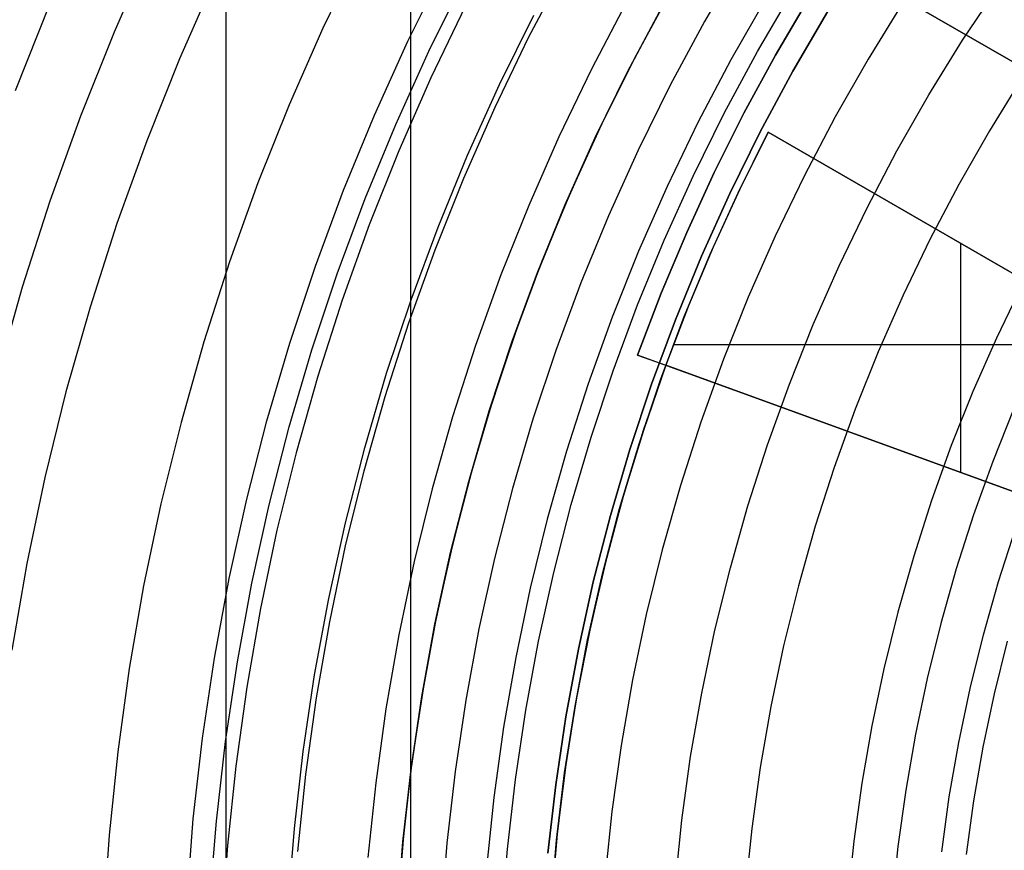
# Model space of a CAD drawing. Header units: millimetres. Extents: x 8929 to 10091, y -2708 to -1691.
# Tile 53 of 196: x 9469 to 9485, y -2055 to -2041. Entities that reach past the tile are written whole.
import ezdxf

# ---------------------------------------------------------------- set-up
doc = ezdxf.new("R2010")
doc.units = ezdxf.units.MM
for name, color, linetype in [('1', 7, 'Continuous'), ('COLOR EXT', 7, 'Continuous'), ('luz', 7, 'Continuous'), ('PLASTICO NEGRO', 7, 'Continuous')]:
    doc.layers.add(name, color=color, linetype=linetype)

msp = doc.modelspace()

# ---------------------------------------------------------------- linework, layer by layer
at = {"layer": '1', "color": 7, "true_color": 0xffffff}
for p, q in [((9472.244, -2123.77, 71.704), (9472.244, -1992.471, 71.704)), ((9475.261, -2116.471, 44.653), (9475.261, -1999.771, 44.653))]:
    msp.add_line(p, q, dxfattribs=at)
at = {"layer": 'COLOR EXT', "color": 30, "true_color": 0xff8d00}
for p, q in [((9490.589, -2045.187, 29.904), (9482.61, -2040.58, 29.904)), ((9482.61, -2040.58, 26.904), (9490.589, -2045.187, 26.904)), ((9490.589, -2045.187, 28.404), (9482.61, -2040.58, 28.404)), ((9479.496, -2040.908, 21.604), (9478.918, -2041.975, 21.604)), ((9481.23, -2041.918, 16.604), (9481.776, -2040.984, 16.604)), ((9481.776, -2040.984, 19.504), (9481.23, -2041.918, 19.504)), ((9481.23, -2041.918, 18.054), (9481.776, -2040.984, 18.054)), ((9479.353, -2041.164, 25.754), (9478.789, -2042.226, 25.754)), ((9478.809, -2042.187, 29.904), (9479.374, -2041.127, 29.904)), ((9480.714, -2042.869, 16.604), (9481.23, -2041.918, 16.604)), ((9481.23, -2041.918, 19.504), (9480.714, -2042.869, 19.504)), ((9480.714, -2042.869, 18.054), (9481.23, -2041.918, 18.054)), ((9478.918, -2041.975, 21.604), (9478.377, -2043.061, 21.604)), ((9478.789, -2042.226, 25.754), (9478.261, -2043.307, 25.754)), ((9478.281, -2043.266, 29.904), (9478.809, -2042.187, 29.904)), ((9480.23, -2043.837, 16.604), (9480.714, -2042.869, 16.604)), ((9480.714, -2042.869, 19.504), (9480.23, -2043.837, 19.504)), ((9480.23, -2043.837, 18.054), (9480.714, -2042.869, 18.054)), ((9478.377, -2043.061, 21.604), (9477.874, -2044.166, 21.604)), ((9480.619, -2044.169, 29.904), (9481.11, -2043.178, 29.904)), ((9481.11, -2043.178, 26.904), (9480.646, -2044.112, 26.904)), ((9481.11, -2043.178, 29.904), (9481.11, -2043.178, 26.904)), ((9489.089, -2047.785, 26.904), (9481.11, -2043.178, 26.904)), ((9481.11, -2043.178, 29.904), (9489.089, -2047.785, 29.904)), ((9481.11, -2043.178, 28.404), (9489.089, -2047.785, 28.404)), ((9478.261, -2043.307, 25.754), (9477.771, -2044.406, 25.754)), ((9477.79, -2044.362, 29.904), (9478.281, -2043.266, 29.904)), ((9479.778, -2044.82, 16.604), (9480.23, -2043.837, 16.604)), ((9480.23, -2043.837, 19.504), (9479.778, -2044.82, 19.504)), ((9479.778, -2044.82, 18.054), (9480.23, -2043.837, 18.054)), ((9477.874, -2044.166, 21.604), (9477.41, -2045.288, 21.604)), ((9480.161, -2045.176, 29.904), (9480.619, -2044.169, 29.904)), ((9480.646, -2044.112, 26.904), (9480.212, -2045.06, 26.904)), ((9477.771, -2044.406, 25.754), (9477.319, -2045.52, 25.754)), ((9477.337, -2045.475, 29.904), (9477.79, -2044.362, 29.904)), ((9479.359, -2045.817, 16.604), (9479.778, -2044.82, 16.604)), ((9479.778, -2044.82, 19.504), (9479.359, -2045.817, 19.504)), ((9479.359, -2045.817, 18.054), (9479.778, -2044.82, 18.054)), ((9480.212, -2045.06, 26.904), (9479.808, -2046.022, 26.904)), ((9484.263, -2048.753, 26.904), (9484.263, -2044.998, 26.904)), ((9477.41, -2045.288, 21.604), (9476.985, -2046.425, 21.604)), ((9479.738, -2046.198, 29.904), (9480.161, -2045.176, 29.904)), ((9477.319, -2045.52, 25.754), (9476.906, -2046.65, 25.754)), ((9476.922, -2046.603, 29.904), (9477.337, -2045.475, 29.904)), ((9478.972, -2046.827, 16.604), (9479.359, -2045.817, 16.604)), ((9479.359, -2045.817, 19.504), (9478.972, -2046.827, 19.504)), ((9478.972, -2046.827, 18.054), (9479.359, -2045.817, 18.054)), ((9479.808, -2046.022, 26.904), (9479.436, -2046.996, 26.904)), ((9479.35, -2047.234, 29.904), (9479.738, -2046.198, 29.904)), ((9476.985, -2046.425, 21.604), (9476.599, -2047.576, 21.604)), ((9476.906, -2046.65, 25.754), (9476.532, -2047.793, 25.754)), ((9476.547, -2047.744, 29.904), (9476.922, -2046.603, 29.904)), ((9487.142, -2046.66, 26.904), (9479.56, -2046.66, 26.904)), ((9478.972, -2046.827, 19.504), (9479.436, -2046.996, 19.504)), ((9478.972, -2046.827, 16.604), (9478.972, -2046.827, 19.504)), ((9486.484, -2049.561, 16.604), (9478.972, -2046.827, 16.604)), ((9479.436, -2046.996, 19.504), (9479.068, -2048.063, 19.504)), ((9479.436, -2046.996, 24.704), (9479.069, -2048.061, 24.704)), ((9479.436, -2046.996, 26.904), (9479.436, -2046.996, 19.504)), ((9479.436, -2046.996, 26.904), (9488.081, -2050.143, 26.904)), ((9489.538, -2050.673, 25.254), (9479.436, -2046.996, 25.254)), ((9478.998, -2048.283, 29.904), (9479.35, -2047.234, 29.904)), ((9476.599, -2047.576, 21.604), (9476.254, -2048.739, 21.604)), ((9476.532, -2047.793, 25.754), (9476.197, -2048.948, 25.754)), ((9476.211, -2048.897, 29.904), (9476.547, -2047.744, 29.904)), ((9479.068, -2048.063, 19.504), (9478.738, -2049.142, 19.504)), ((9479.069, -2048.061, 24.704), (9478.739, -2049.138, 24.704)), ((9478.681, -2049.343, 29.904), (9478.998, -2048.283, 29.904)), ((9476.254, -2048.739, 21.604), (9475.95, -2049.914, 21.604)), ((9476.197, -2048.948, 25.754), (9475.902, -2050.114, 25.754)), ((9475.914, -2050.061, 29.904), (9476.211, -2048.897, 29.904)), ((9478.738, -2049.142, 19.504), (9478.446, -2050.233, 19.504)), ((9478.739, -2049.138, 24.704), (9478.447, -2050.226, 24.704)), ((9478.401, -2050.413, 29.904), (9478.681, -2049.343, 29.904)), ((9475.95, -2049.914, 21.604), (9475.686, -2051.099, 21.604)), ((9475.902, -2050.114, 25.754), (9475.647, -2051.289, 25.754)), ((9475.658, -2051.235, 29.904), (9475.914, -2050.061, 29.904)), ((9478.446, -2050.233, 19.504), (9478.191, -2051.332, 19.504)), ((9478.447, -2050.226, 24.704), (9478.193, -2051.324, 24.704)), ((9478.157, -2051.492, 29.904), (9478.401, -2050.413, 29.904)), ((9475.686, -2051.099, 21.604), (9475.463, -2052.292, 21.604)), ((9475.442, -2052.417, 29.904), (9475.658, -2051.235, 29.904)), ((9475.647, -2051.289, 25.754), (9475.433, -2052.473, 25.754)), ((9478.191, -2051.332, 19.504), (9477.975, -2052.44, 19.504)), ((9478.193, -2051.324, 24.704), (9477.977, -2052.429, 24.704)), ((9477.951, -2052.578, 29.904), (9478.157, -2051.492, 29.904)), ((9475.463, -2052.292, 21.604), (9475.282, -2053.493, 21.604)), ((9475.433, -2052.473, 25.754), (9475.26, -2053.663, 25.754)), ((9475.267, -2053.606, 29.904), (9475.442, -2052.417, 29.904)), ((9477.975, -2052.44, 19.504), (9477.797, -2053.555, 19.504)), ((9477.977, -2052.429, 24.704), (9477.799, -2053.541, 24.704)), ((9477.781, -2053.672, 29.904), (9477.951, -2052.578, 29.904)), ((9475.282, -2053.493, 21.604), (9475.143, -2054.698, 21.604)), ((9475.26, -2053.663, 25.754), (9475.128, -2054.858, 25.754)), ((9475.133, -2054.799, 29.904), (9475.267, -2053.606, 29.904)), ((9477.648, -2054.77, 29.904), (9477.781, -2053.672, 29.904)), ((9477.797, -2053.555, 19.504), (9477.658, -2054.675, 19.504)), ((9477.799, -2053.541, 24.704), (9477.66, -2054.659, 24.704)), ((9475.04, -2055.997, 29.904), (9475.133, -2054.799, 29.904)), ((9475.143, -2054.698, 21.604), (9475.045, -2055.908, 21.604)), ((9477.553, -2055.872, 29.904), (9477.648, -2054.77, 29.904)), ((9477.658, -2054.675, 19.504), (9477.558, -2055.799, 19.504)), ((9477.66, -2054.659, 24.704), (9477.56, -2055.781, 24.704)), ((9475.128, -2054.858, 25.754), (9475.036, -2056.058, 25.754))]:
    msp.add_line(p, q, dxfattribs=at)
at = {"layer": 'luz', "color": 7, "true_color": 0xffffff}
for p, q in [((9470.413, -2041.533, -23.531), (9471.009, -2040.177, -23.531)), ((9474.421, -2040.236, -22.776), (9473.825, -2041.474, -22.776)), ((9477.19, -2041.629, -22.02), (9477.779, -2040.507, -22.02)), ((9472.056, -2040.659, -23.839), (9471.476, -2041.979, -23.839)), ((9484.292, -2041.671, -20.509), (9484.875, -2040.795, -20.509)), ((9469.35, -2041.087, -23.224), (9468.786, -2042.499, -23.224)), ((9476.16, -2041.111, -21.713), (9475.593, -2042.288, -21.713)), ((9478.79, -2041.06, -22.328), (9478.22, -2042.147, -22.328)), ((9481.073, -2040.987, -21.265), (9480.499, -2041.995, -21.265)), ((9483.321, -2041.05, -20.202), (9482.748, -2041.98, -20.202)), ((9469.864, -2042.908, -23.531), (9470.413, -2041.533, -23.531)), ((9473.825, -2041.474, -22.776), (9473.272, -2042.731, -22.776)), ((9476.641, -2042.77, -22.02), (9477.19, -2041.629, -22.02)), ((9483.739, -2042.568, -20.509), (9484.292, -2041.671, -20.509)), ((9471.476, -2041.979, -23.839), (9470.942, -2043.317, -23.839)), ((9480.499, -2041.995, -21.265), (9479.96, -2043.022, -21.265)), ((9482.748, -2041.98, -20.202), (9482.207, -2042.929, -20.202)), ((9478.22, -2042.147, -22.328), (9477.688, -2043.253, -22.328)), ((9475.593, -2042.288, -21.713), (9475.067, -2043.484, -21.713)), ((9485.263, -2042.293, -20.817), (9484.731, -2043.156, -20.817)), ((9483.218, -2043.483, -20.509), (9483.739, -2042.568, -20.509)), ((9473.272, -2042.731, -22.776), (9472.762, -2044.007, -22.776)), ((9476.131, -2043.93, -22.02), (9476.641, -2042.77, -22.02)), ((9469.363, -2044.302, -23.531), (9469.864, -2042.908, -23.531)), ((9479.96, -2043.022, -21.265), (9479.456, -2044.067, -21.265)), ((9482.207, -2042.929, -20.202), (9481.699, -2043.897, -20.202)), ((9484.731, -2043.156, -20.817), (9484.23, -2044.036, -20.817)), ((9470.942, -2043.317, -23.839), (9470.454, -2044.673, -23.839)), ((9477.688, -2043.253, -22.328), (9477.194, -2044.376, -22.328)), ((9475.067, -2043.484, -21.713), (9474.583, -2044.698, -21.713)), ((9482.729, -2044.415, -20.509), (9483.218, -2043.483, -20.509)), ((9472.762, -2044.007, -22.776), (9472.297, -2045.3, -22.776)), ((9475.661, -2045.107, -22.02), (9476.131, -2043.93, -22.02)), ((9481.699, -2043.897, -20.202), (9481.225, -2044.881, -20.202)), ((9479.456, -2044.067, -21.265), (9478.989, -2045.129, -21.265)), ((9484.23, -2044.036, -20.817), (9483.759, -2044.933, -20.817)), ((9468.91, -2045.712, -23.531), (9469.363, -2044.302, -23.531)), ((9477.194, -2044.376, -22.328), (9476.739, -2045.516, -22.328)), ((9482.272, -2045.364, -20.509), (9482.729, -2044.415, -20.509)), ((9470.454, -2044.673, -23.839), (9470.013, -2046.045, -23.839)), ((9474.583, -2044.698, -21.713), (9474.141, -2045.928, -21.713)), ((9481.225, -2044.881, -20.202), (9480.785, -2045.882, -20.202)), ((9483.759, -2044.933, -20.817), (9483.319, -2045.846, -20.817)), ((9475.232, -2046.299, -22.02), (9475.661, -2045.107, -22.02)), ((9478.989, -2045.129, -21.265), (9478.559, -2046.206, -21.265)), ((9472.297, -2045.3, -22.776), (9471.877, -2046.609, -22.776)), ((9481.848, -2046.327, -20.509), (9482.272, -2045.364, -20.509)), ((9476.739, -2045.516, -22.328), (9476.324, -2046.67, -22.328)), ((9468.506, -2047.137, -23.531), (9468.91, -2045.712, -23.531)), ((9485.262, -2045.689, -20.092), (9484.848, -2046.55, -20.092)), ((9474.141, -2045.928, -21.713), (9473.741, -2047.172, -21.713)), ((9480.785, -2045.882, -20.202), (9480.38, -2046.896, -20.202)), ((9483.319, -2045.846, -20.817), (9482.912, -2046.773, -20.817)), ((9470.013, -2046.045, -23.839), (9469.62, -2047.432, -23.839)), ((9478.559, -2046.206, -21.265), (9478.167, -2047.298, -21.265)), ((9474.845, -2047.505, -22.02), (9475.232, -2046.299, -22.02)), ((9481.458, -2047.305, -20.509), (9481.848, -2046.327, -20.509)), ((9484.848, -2046.55, -20.092), (9484.463, -2047.424, -20.092)), ((9471.877, -2046.609, -22.776), (9471.503, -2047.93, -22.776)), ((9476.324, -2046.67, -22.328), (9475.948, -2047.839, -22.328)), ((9480.38, -2046.896, -20.202), (9480.01, -2047.925, -20.202)), ((9482.912, -2046.773, -20.817), (9482.536, -2047.714, -20.817)), ((9473.741, -2047.172, -21.713), (9473.385, -2048.429, -21.713)), ((9478.167, -2047.298, -21.265), (9477.812, -2048.402, -21.265)), ((9481.102, -2048.296, -20.509), (9481.458, -2047.305, -20.509)), ((9469.62, -2047.432, -23.839), (9469.276, -2048.831, -23.839)), ((9474.499, -2048.724, -22.02), (9474.845, -2047.505, -22.02)), ((9484.463, -2047.424, -20.092), (9484.109, -2048.311, -20.092)), ((9482.536, -2047.714, -20.817), (9482.193, -2048.667, -20.817)), ((9485.134, -2047.705, -19.778), (9484.789, -2048.569, -19.778)), ((9475.948, -2047.839, -22.328), (9475.614, -2049.019, -22.328)), ((9471.503, -2047.93, -22.776), (9471.174, -2049.264, -22.776)), ((9480.01, -2047.925, -20.202), (9479.676, -2048.965, -20.202)), ((9480.78, -2049.299, -20.509), (9481.102, -2048.296, -20.509)), ((9484.109, -2048.311, -20.092), (9483.786, -2049.21, -20.092)), ((9473.385, -2048.429, -21.713), (9473.072, -2049.698, -21.713)), ((9477.812, -2048.402, -21.265), (9477.496, -2049.518, -21.265)), ((9482.193, -2048.667, -20.817), (9481.883, -2049.632, -20.817)), ((9484.789, -2048.569, -19.778), (9484.474, -2049.444, -19.778)), ((9469.276, -2048.831, -23.839), (9468.979, -2050.241, -23.839)), ((9474.196, -2049.954, -22.02), (9474.499, -2048.724, -22.02)), ((9479.676, -2048.965, -20.202), (9479.378, -2050.016, -20.202)), ((9475.614, -2049.019, -22.328), (9475.32, -2050.211, -22.328)), ((9471.174, -2049.264, -22.776), (9470.891, -2050.609, -22.776)), ((9480.493, -2050.312, -20.509), (9480.78, -2049.299, -20.509)), ((9483.786, -2049.21, -20.092), (9483.494, -2050.119, -20.092)), ((9484.474, -2049.444, -19.778), (9484.19, -2050.329, -19.778)), ((9477.496, -2049.518, -21.265), (9477.218, -2050.644, -21.265)), ((9481.883, -2049.632, -20.817), (9481.607, -2050.607, -20.817)), ((9473.072, -2049.698, -21.713), (9472.803, -2050.976, -21.713)), ((9484.881, -2050.538, -19.778), (9485.157, -2049.676, -19.778)), ((9473.936, -2051.194, -22.02), (9474.196, -2049.954, -22.02)), ((9479.378, -2050.016, -20.202), (9479.117, -2051.077, -20.202)), ((9483.494, -2050.119, -20.092), (9483.234, -2051.038, -20.092)), ((9468.979, -2050.241, -23.839), (9468.732, -2051.661, -23.839)), ((9475.32, -2050.211, -22.328), (9475.068, -2051.412, -22.328)), ((9480.241, -2051.334, -20.509), (9480.493, -2050.312, -20.509)), ((9484.19, -2050.329, -19.778), (9483.937, -2051.224, -19.778)), ((9470.891, -2050.609, -22.776), (9470.655, -2051.963, -22.776)), ((9481.607, -2050.607, -20.817), (9481.365, -2051.59, -20.817)), ((9484.634, -2051.408, -19.778), (9484.881, -2050.538, -19.778)), ((9477.218, -2050.644, -21.265), (9476.98, -2051.779, -21.265)), ((9472.803, -2050.976, -21.713), (9472.579, -2052.264, -21.713)), ((9479.117, -2051.077, -20.202), (9478.892, -2052.147, -20.202)), ((9483.234, -2051.038, -20.092), (9483.005, -2051.965, -20.092)), ((9473.718, -2052.442, -22.02), (9473.936, -2051.194, -22.02)), ((9483.937, -2051.224, -19.778), (9483.714, -2052.127, -19.778)), ((9475.068, -2051.412, -22.328), (9474.857, -2052.621, -22.328)), ((9480.024, -2052.364, -20.509), (9480.241, -2051.334, -20.509)), ((9484.417, -2052.287, -19.778), (9484.634, -2051.408, -19.778)), ((9481.365, -2051.59, -20.817), (9481.156, -2052.582, -20.817)), ((9485.024, -2051.512, -19.742), (9484.811, -2052.377, -19.742)), ((9476.98, -2051.779, -21.265), (9476.781, -2052.922, -21.265)), ((9470.655, -2051.963, -22.776), (9470.466, -2053.323, -22.776)), ((9483.005, -2051.965, -20.092), (9482.809, -2052.899, -20.092)), ((9478.892, -2052.147, -20.202), (9478.704, -2053.223, -20.202)), ((9483.714, -2052.127, -19.778), (9483.523, -2053.037, -19.778)), ((9472.579, -2052.264, -21.713), (9472.399, -2053.558, -21.713)), ((9479.843, -2053.402, -20.509), (9480.024, -2052.364, -20.509)), ((9484.231, -2053.173, -19.778), (9484.417, -2052.287, -19.778)), ((9484.811, -2052.377, -19.742), (9484.627, -2053.249, -19.742)), ((9473.544, -2053.697, -22.02), (9473.718, -2052.442, -22.02)), ((9474.857, -2052.621, -22.328), (9474.688, -2053.836, -22.328)), ((9481.156, -2052.582, -20.817), (9480.982, -2053.58, -20.817)), ((9476.781, -2052.922, -21.265), (9476.621, -2054.071, -21.265)), ((9482.809, -2052.899, -20.092), (9482.645, -2053.84, -20.092)), ((9483.523, -2053.037, -19.778), (9483.363, -2053.953, -19.778)), ((9484.076, -2054.064, -19.778), (9484.231, -2053.173, -19.778)), ((9470.466, -2053.323, -22.776), (9470.324, -2054.69, -22.776)), ((9478.704, -2053.223, -20.202), (9478.554, -2054.305, -20.202)), ((9484.627, -2053.249, -19.742), (9484.474, -2054.127, -19.742)), ((9479.698, -2054.444, -20.509), (9479.843, -2053.402, -20.509)), ((9472.399, -2053.558, -21.713), (9472.264, -2054.858, -21.713)), ((9480.982, -2053.58, -20.817), (9480.843, -2054.583, -20.817)), ((9473.413, -2054.957, -22.02), (9473.544, -2053.697, -22.02)), ((9474.688, -2053.836, -22.328), (9474.561, -2055.057, -22.328)), ((9482.645, -2053.84, -20.092), (9482.513, -2054.786, -20.092)), ((9483.363, -2053.953, -19.778), (9483.235, -2054.874, -19.778)), ((9476.621, -2054.071, -21.265), (9476.501, -2055.224, -21.265)), ((9483.951, -2054.961, -19.778), (9484.076, -2054.064, -19.778)), ((9484.474, -2054.127, -19.742), (9484.352, -2055.009, -19.742)), ((9478.554, -2054.305, -20.202), (9478.441, -2055.392, -20.202)), ((9479.59, -2055.492, -20.509), (9479.698, -2054.444, -20.509)), ((9480.843, -2054.583, -20.817), (9480.738, -2055.591, -20.817)), ((9470.324, -2054.69, -22.776), (9470.229, -2056.061, -22.776)), ((9482.513, -2054.786, -20.092), (9482.415, -2055.736, -20.092)), ((9472.264, -2054.858, -21.713), (9472.174, -2056.161, -21.713)), ((9483.235, -2054.874, -19.778), (9483.139, -2055.799, -19.778))]:
    msp.add_line(p, q, dxfattribs=at)
at = {"layer": 'PLASTICO NEGRO', "color": 254, "true_color": 0xcad1ee}
for p, q in [((9480.664, -2040.346, 30.535), (9480.068, -2041.368, 30.535)), ((9475.213, -2041.689, 35.404), (9475.801, -2040.499, 35.404)), ((9475.557, -2041.852, 33.904), (9476.139, -2040.673, 33.904)), ((9480.937, -2041.855, 31.656), (9481.516, -2040.862, 31.656)), ((9476.715, -2042.399, 34.772), (9477.277, -2041.26, 34.772)), ((9482.084, -2041.207, 31.404), (9481.517, -2042.18, 31.404)), ((9481.517, -2042.18, 29.904), (9482.084, -2041.207, 29.904)), ((9480.068, -2041.368, 30.535), (9479.507, -2042.41, 30.535)), ((9474.667, -2042.899, 35.404), (9475.213, -2041.689, 35.404)), ((9475.016, -2043.05, 33.904), (9475.557, -2041.852, 33.904)), ((9480.393, -2042.867, 31.656), (9480.937, -2041.855, 31.656)), ((9481.517, -2042.18, 31.404), (9480.983, -2043.171, 31.404)), ((9480.983, -2043.171, 29.904), (9481.517, -2042.18, 29.904)), ((9476.192, -2043.557, 34.772), (9476.715, -2042.399, 34.772)), ((9479.507, -2042.41, 30.535), (9478.983, -2043.471, 30.535)), ((9479.884, -2043.897, 31.656), (9480.393, -2042.867, 31.656)), ((9474.162, -2044.127, 35.404), (9474.667, -2042.899, 35.404)), ((9474.517, -2044.265, 33.904), (9475.016, -2043.05, 33.904)), ((9480.983, -2043.171, 31.404), (9480.485, -2044.181, 31.404)), ((9480.485, -2044.181, 29.904), (9480.983, -2043.171, 29.904)), ((9478.983, -2043.471, 30.535), (9478.496, -2044.55, 30.535)), ((9475.709, -2044.731, 34.772), (9476.192, -2043.557, 34.772)), ((9479.411, -2044.944, 31.656), (9479.884, -2043.897, 31.656)), ((9473.701, -2045.371, 35.404), (9474.162, -2044.127, 35.404)), ((9480.485, -2044.181, 31.404), (9480.021, -2045.207, 31.404)), ((9480.021, -2045.207, 29.904), (9480.485, -2044.181, 29.904)), ((9474.059, -2045.497, 33.904), (9474.517, -2044.265, 33.904)), ((9478.496, -2044.55, 30.535), (9478.046, -2045.644, 30.535)), ((9475.268, -2045.922, 34.772), (9475.709, -2044.731, 34.772)), ((9478.974, -2046.007, 31.656), (9479.411, -2044.944, 31.656)), ((9480.021, -2045.207, 31.404), (9479.593, -2046.249, 31.404)), ((9479.593, -2046.249, 29.904), (9480.021, -2045.207, 29.904)), ((9473.282, -2046.631, 35.404), (9473.701, -2045.371, 35.404)), ((9473.645, -2046.745, 33.904), (9474.059, -2045.497, 33.904)), ((9478.046, -2045.644, 30.535), (9477.635, -2046.754, 30.535)), ((9474.867, -2047.127, 34.772), (9475.268, -2045.922, 34.772)), ((9478.575, -2047.084, 31.656), (9478.974, -2046.007, 31.656)), ((9479.593, -2046.249, 31.404), (9479.202, -2047.305, 31.404)), ((9479.202, -2047.305, 29.904), (9479.593, -2046.249, 29.904)), ((9472.908, -2047.904, 35.404), (9473.282, -2046.631, 35.404)), ((9473.274, -2048.005, 33.904), (9473.645, -2046.745, 33.904)), ((9477.635, -2046.754, 30.535), (9477.262, -2047.877, 30.535)), ((9474.509, -2048.346, 34.772), (9474.867, -2047.127, 34.772)), ((9478.213, -2048.175, 31.656), (9478.575, -2047.084, 31.656)), ((9479.202, -2047.305, 31.404), (9478.847, -2048.373, 31.404)), ((9478.847, -2048.373, 29.904), (9479.202, -2047.305, 29.904)), ((9477.262, -2047.877, 30.535), (9476.928, -2049.012, 30.535)), ((9472.577, -2049.19, 35.404), (9472.908, -2047.904, 35.404)), ((9472.947, -2049.278, 33.904), (9473.274, -2048.005, 33.904)), ((9477.888, -2049.277, 31.656), (9478.213, -2048.175, 31.656)), ((9474.193, -2049.576, 34.772), (9474.509, -2048.346, 34.772)), ((9478.847, -2048.373, 31.404), (9478.529, -2049.454, 31.404)), ((9478.529, -2049.454, 29.904), (9478.847, -2048.373, 29.904)), ((9476.928, -2049.012, 30.535), (9476.633, -2050.158, 30.535)), ((9472.291, -2050.486, 35.404), (9472.577, -2049.19, 35.404)), ((9472.664, -2050.562, 33.904), (9472.947, -2049.278, 33.904)), ((9477.602, -2050.39, 31.656), (9477.888, -2049.277, 31.656)), ((9478.529, -2049.454, 31.404), (9478.248, -2050.544, 31.404)), ((9478.248, -2050.544, 29.904), (9478.529, -2049.454, 29.904)), ((9473.919, -2050.816, 34.772), (9474.193, -2049.576, 34.772)), ((9476.633, -2050.158, 30.535), (9476.378, -2051.314, 30.535)), ((9477.355, -2051.512, 31.656), (9477.602, -2050.39, 31.656)), ((9472.05, -2051.791, 35.404), (9472.291, -2050.486, 35.404)), ((9472.425, -2051.854, 33.904), (9472.664, -2050.562, 33.904)), ((9478.248, -2050.544, 31.404), (9478.006, -2051.644, 31.404)), ((9478.006, -2051.644, 29.904), (9478.248, -2050.544, 29.904)), ((9473.688, -2052.065, 34.772), (9473.919, -2050.816, 34.772)), ((9476.378, -2051.314, 30.535), (9476.163, -2052.478, 30.535)), ((9477.146, -2052.642, 31.656), (9477.355, -2051.512, 31.656)), ((9478.006, -2051.644, 31.404), (9477.801, -2052.751, 31.404)), ((9477.801, -2052.751, 29.904), (9478.006, -2051.644, 29.904)), ((9471.854, -2053.104, 35.404), (9472.05, -2051.791, 35.404)), ((9472.231, -2053.154, 33.904), (9472.425, -2051.854, 33.904)), ((9473.501, -2053.321, 34.772), (9473.688, -2052.065, 34.772)), ((9476.163, -2052.478, 30.535), (9475.988, -2053.648, 30.535)), ((9476.976, -2053.778, 31.656), (9477.146, -2052.642, 31.656)), ((9477.801, -2052.751, 31.404), (9477.635, -2053.865, 31.404)), ((9477.635, -2053.865, 29.904), (9477.801, -2052.751, 29.904)), ((9471.704, -2054.423, 35.404), (9471.854, -2053.104, 35.404)), ((9472.082, -2054.46, 33.904), (9472.231, -2053.154, 33.904)), ((9473.357, -2054.583, 34.772), (9473.501, -2053.321, 34.772)), ((9475.988, -2053.648, 30.535), (9475.854, -2054.824, 30.535)), ((9476.846, -2054.92, 31.656), (9476.976, -2053.778, 31.656)), ((9477.635, -2053.865, 31.404), (9477.507, -2054.984, 31.404)), ((9477.507, -2054.984, 29.904), (9477.635, -2053.865, 29.904)), ((9471.599, -2055.746, 35.404), (9471.704, -2054.423, 35.404)), ((9471.978, -2055.77, 33.904), (9472.082, -2054.46, 33.904)), ((9473.257, -2055.849, 34.772), (9473.357, -2054.583, 34.772)), ((9475.854, -2054.824, 30.535), (9475.761, -2056.004, 30.535)), ((9476.755, -2056.065, 31.656), (9476.846, -2054.92, 31.656))]:
    msp.add_line(p, q, dxfattribs=at)

doc.saveas('drawing.dxf')
